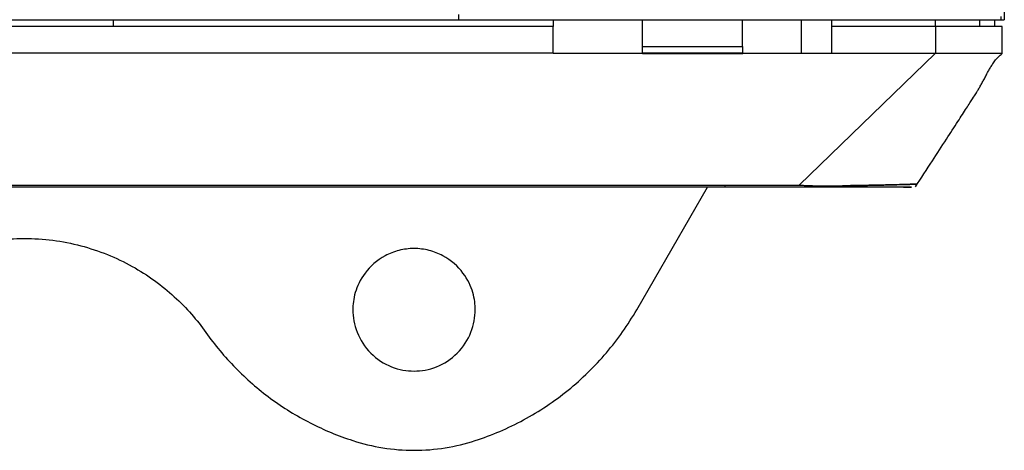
# Model space of a CAD drawing. Header units: millimetres. Extents: x 6 to 273, y 6 to 210.
# Tile 12 of 52: x 43.71 to 61.38, y 90.71 to 98.43. Entities that reach past the tile are written whole.
import ezdxf

# ---------------------------------------------------------------- set-up
doc = ezdxf.new("R2010")
doc.units = ezdxf.units.MM

msp = doc.modelspace()

# ---------------------------------------------------------------- linework, layer by layer
at = {"color": 7, "linetype": 'Continuous', "lineweight": 25}
for p, q in [((51.585, 98.527), (51.585, 98.43)), ((51.586, 98.522), (51.586, 98.43)), ((61.324, 98.492), (61.324, 98.43)), ((61.384, 98.628), (61.384, 98.43)), ((53.284, 98.31), (34.288, 98.31)), ((35.986, 98.43), (51.585, 98.43)), ((45.385, 98.43), (45.386, 98.31)), ((51.585, 98.43), (51.586, 98.43)), ((51.586, 98.43), (61.324, 98.43)), ((53.283, 98.43), (53.284, 98.31)), ((53.286, 97.833), (53.284, 98.31)), ((54.886, 97.95), (54.888, 98.43)), ((56.685, 97.95), (56.683, 98.43)), ((57.738, 98.43), (57.738, 97.83)), ((58.286, 97.83), (58.288, 98.31)), ((58.288, 98.31), (58.288, 98.43)), ((60.146, 98.31), (58.288, 98.31)), ((60.146, 98.31), (60.146, 98.43)), ((60.146, 98.31), (60.146, 97.828)), ((60.946, 98.31), (60.945, 98.43)), ((61.214, 98.31), (61.214, 98.43)), ((61.324, 98.43), (61.384, 98.43)), ((61.343, 97.824), (61.346, 98.31)), ((54.886, 97.95), (56.685, 97.95)), ((53.286, 97.833), (34.286, 97.833)), ((53.286, 97.83), (53.286, 97.833)), ((53.286, 97.83), (54.885, 97.83)), ((54.885, 97.83), (54.885, 97.829)), ((54.885, 97.829), (54.886, 97.83)), ((54.886, 97.83), (54.885, 97.83)), ((54.885, 97.829), (56.687, 97.829)), ((54.886, 97.83), (54.886, 97.83)), ((54.886, 97.83), (54.886, 97.83)), ((56.686, 97.83), (54.886, 97.83)), ((54.886, 97.83), (54.886, 97.83)), ((54.886, 97.83), (54.886, 97.83)), ((56.686, 97.83), (56.686, 97.83)), ((56.686, 97.83), (56.686, 97.83)), ((56.687, 97.829), (56.686, 97.83)), ((56.687, 97.83), (56.686, 97.83)), ((56.686, 97.83), (56.686, 97.83)), ((56.686, 97.83), (56.686, 97.83)), ((56.687, 97.829), (56.687, 97.83)), ((56.687, 97.83), (58.286, 97.83)), ((60.143, 97.828), (57.703, 95.466)), ((29.869, 95.466), (56.373, 95.466)), ((56.373, 95.466), (57.703, 95.466)), ((56.373, 95.43), (56.373, 95.466)), ((54.783, 93.23), (56.054, 95.43))]:
    msp.add_line(p, q, dxfattribs=at)
at = {"color": 7, "linetype": 'Continuous', "lineweight": 25, "flags": 128}
msp.add_lwpolyline([(60.143, 97.828), (59.214, 97.829), (58.286, 97.829)], dxfattribs=at)
at = {"color": 7, "linetype": 'Continuous', "lineweight": 25}
for points, knots in [([(61.346, 98.31), (61.346, 98.31), (61.346, 98.31), (61.346, 98.31), (61.346, 98.31), (61.346, 98.31), (61.346, 98.31), (61.346, 98.31), (61.346, 98.31), (61.346, 98.31), (61.346, 98.31), (61.346, 98.31), (61.344, 98.31), (61.336, 98.31), (61.289, 98.31), (61.252, 98.31), (61.147, 98.31), (61.079, 98.31), (60.917, 98.31), (60.824, 98.31), (60.629, 98.31), (60.527, 98.31), (60.33, 98.31), (60.235, 98.31), (60.146, 98.31)], [0, 0, 0, 0, 0.5, 0.5, 0.75, 0.75, 0.875, 0.9375, 0.945313, 0.949219, 0.949219, 0.953125, 0.953125, 0.960938, 0.960938, 0.96875, 0.96875, 0.976563, 0.976563, 0.984375, 0.984375, 0.992188, 0.992188, 1, 1, 1, 1]), ([(54.886, 97.842), (54.886, 97.852), (54.886, 97.869), (54.886, 97.91), (54.886, 97.937), (54.886, 97.95)], [0, 0, 0, 0, 0.3927917, 0.708221, 1, 1, 1, 1]), ([(56.685, 97.95), (56.685, 97.934), (56.685, 97.899), (56.685, 97.859), (56.686, 97.847), (56.686, 97.842)], [0, 0, 0, 0, 0.369174, 0.7682712, 1, 1, 1, 1]), ([(59.789, 95.436), (59.89, 95.592), (60.078, 95.88), (60.335, 96.276), (60.547, 96.603), (60.711, 96.856), (60.824, 97.031), (60.881, 97.119), (60.91, 97.168), (60.948, 97.231), (60.982, 97.293), (61.019, 97.361), (61.055, 97.431), (61.091, 97.5), (61.128, 97.566), (61.168, 97.63), (61.215, 97.696), (61.271, 97.763), (61.319, 97.806), (61.343, 97.828)], [0, 0, 0, 0, 0.032424, 0.0601348, 0.0839678, 0.1052491, 0.1257819, 0.1474899, 0.1767276, 0.2181205, 0.2718098, 0.3379386, 0.4166666, 0.5081824, 0.5907561, 0.6818086, 0.7815228, 0.890127, 1, 1, 1, 1]), ([(61.343, 97.827), (61.344, 97.827), (61.346, 97.827), (61.339, 97.828), (61.348, 97.828), (61.34, 97.828), (61.353, 97.828), (61.303, 97.828), (61.104, 97.828), (60.823, 97.828), (60.488, 97.828), (60.255, 97.828), (60.146, 97.828)], [0, 0, 0, 0, 0.465761, 0.723749, 0.853356, 0.875005, 0.896669, 0.920236, 0.940626, 0.961909, 0.982106, 1, 1, 1, 1]), ([(57.703, 95.466), (57.708, 95.466), (57.72, 95.466), (57.743, 95.464), (57.783, 95.462), (57.862, 95.459), (57.971, 95.455), (58.095, 95.453), (58.202, 95.452), (58.29, 95.451), (58.359, 95.451), (58.413, 95.452), (58.456, 95.453), (58.473, 95.454), (58.481, 95.455)], [0, 0, 0, 0, 0.01572, 0.031485, 0.062816, 0.12526, 0.250594, 0.371599, 0.500291, 0.60656, 0.708104, 0.806425, 0.903033, 1, 1, 1, 1]), ([(59.819, 95.485), (59.799, 95.484), (59.759, 95.483), (59.448, 95.473), (59.063, 95.464), (58.756, 95.459), (58.594, 95.456), (58.519, 95.455), (58.481, 95.455)], [0, 0, 0, 0, 0.275269, 0.557119, 0.805047, 0.9142, 0.957093, 1, 1, 1, 1]), ([(58.481, 95.455), (58.485, 95.455), (58.492, 95.455), (58.506, 95.455), (58.53, 95.456), (58.578, 95.456), (58.671, 95.458), (58.793, 95.459), (58.935, 95.462), (59.133, 95.466), (59.324, 95.47), (59.491, 95.475), (59.602, 95.478), (59.687, 95.48), (59.75, 95.483), (59.792, 95.484), (59.817, 95.485), (59.82, 95.485), (59.821, 95.485)], [0, 0, 0, 0, 0.003916, 0.007831, 0.015663, 0.031326, 0.062651, 0.125295, 0.182387, 0.250564, 0.407433, 0.500915, 0.592817, 0.681273, 0.766248, 0.84771, 0.925635, 1, 1, 1, 1]), ([(56.373, 95.43), (51.533, 95.43), (44.273, 95.43), (35.804, 95.43), (31.871, 95.43), (30.284, 95.43), (29.829, 95.43), (29.602, 95.43), (29.404, 95.43), (29.222, 95.43), (29.143, 95.43), (29.089, 95.43), (29, 95.43), (28.736, 95.43), (28.355, 95.43), (28.03, 95.43), (27.872, 95.43), (27.874, 95.43), (27.874, 95.43)], [0, 0, 0, 0, 0.35643, 0.534646, 0.623753, 0.64603, 0.651599, 0.657205, 0.662819, 0.668446, 0.676825, 0.685284, 0.693742, 0.71368, 0.80428, 0.894821, 0.985377, 1, 1, 1, 1]), ([(59.575, 95.43), (59.792, 95.43), (59.767, 95.43), (59.432, 95.43), (59.35, 95.43), (59.154, 95.43), (59.04, 95.43), (58.783, 95.43), (58.639, 95.43), (58.459, 95.43), (58.439, 95.43), (58.413, 95.43), (58.408, 95.43), (58.395, 95.43), (58.387, 95.43), (58.357, 95.43), (58.331, 95.43), (58.269, 95.43), (58.232, 95.43), (58.15, 95.43), (58.104, 95.43), (57.958, 95.43), (57.846, 95.43), (57.705, 95.43), (57.677, 95.43), (57.62, 95.43), (57.592, 95.43), (57.507, 95.43), (57.337, 95.43), (56.94, 95.43), (56.6, 95.43), (56.373, 95.43)], [0, 0, 0, 0, 0.5, 0.5, 0.625, 0.625, 0.75, 0.75, 0.875, 0.875, 0.890625, 0.890625, 0.894531, 0.894531, 0.898438, 0.898438, 0.90625, 0.90625, 0.914063, 0.914063, 0.921875, 0.921875, 0.9375, 0.9375, 0.941406, 0.941406, 0.945313, 0.945313, 0.953125, 0.96875, 1, 1, 1, 1]), ([(40.522, 92.823), (40.68, 93.045), (40.868, 93.263), (41.311, 93.667), (41.565, 93.853), (42.13, 94.166), (42.441, 94.293), (43.097, 94.465), (43.441, 94.51), (44.13, 94.51), (44.475, 94.465), (45.13, 94.293), (45.441, 94.166), (46.006, 93.853), (46.261, 93.667), (46.703, 93.263), (46.892, 93.045), (47.049, 92.823)], [0, 0, 0, 0, 0.125, 0.125, 0.25, 0.25, 0.375, 0.375, 0.5, 0.5, 0.625, 0.625, 0.75, 0.75, 0.875, 0.875, 1, 1, 1, 1]), ([(51.884, 93.23), (51.884, 93.322), (51.873, 93.426), (51.807, 93.651), (51.752, 93.772), (51.577, 94.007), (51.455, 94.119), (51.227, 94.24), (51.143, 94.273), (50.969, 94.317), (50.877, 94.329), (50.694, 94.329), (50.603, 94.317), (50.428, 94.273), (50.345, 94.24), (50.117, 94.119), (49.995, 94.007), (49.819, 93.772), (49.764, 93.651), (49.698, 93.426), (49.687, 93.322), (49.687, 93.23)], [0, 0, 0, 0, 0.125, 0.125, 0.25, 0.25, 0.375, 0.375, 0.4375, 0.4375, 0.5, 0.5, 0.5625, 0.5625, 0.625, 0.625, 0.75, 0.75, 0.875, 0.875, 1, 1, 1, 1]), ([(49.687, 93.23), (49.687, 93.101), (49.711, 92.961), (49.818, 92.691), (49.902, 92.561), (50.116, 92.346), (50.246, 92.263), (50.516, 92.155), (50.656, 92.132), (50.915, 92.132), (51.055, 92.155), (51.325, 92.263), (51.455, 92.346), (51.67, 92.561), (51.754, 92.691), (51.861, 92.961), (51.884, 93.101), (51.884, 93.23)], [0, 0, 0, 0, 0.125, 0.125, 0.25, 0.25, 0.375, 0.375, 0.5, 0.5, 0.625, 0.625, 0.75, 0.75, 0.875, 0.875, 1, 1, 1, 1]), ([(51.886, 90.885), (52.181, 90.98), (52.473, 91.105), (53.034, 91.408), (53.302, 91.587), (53.802, 91.991), (54.033, 92.217), (54.446, 92.702), (54.628, 92.961), (54.783, 93.23)], [0, 0, 0, 0, 0.25, 0.25, 0.5, 0.5, 0.75, 0.75, 1, 1, 1, 1]), ([(47.049, 92.823), (47.207, 92.601), (47.384, 92.388), (47.773, 91.991), (47.985, 91.807), (48.436, 91.475), (48.675, 91.328), (49.17, 91.075), (49.426, 90.969), (49.686, 90.885)], [0, 0, 0, 0, 0.25, 0.25, 0.5, 0.5, 0.75, 0.75, 1, 1, 1, 1]), ([(49.686, 90.885), (50.034, 90.771), (50.41, 90.71), (51.161, 90.71), (51.537, 90.771), (51.886, 90.885)], [0, 0, 0, 0, 0.5, 0.5, 1, 1, 1, 1])]:
    msp.add_open_spline(points, degree=3, knots=knots, dxfattribs=at)

doc.saveas('drawing.dxf')
